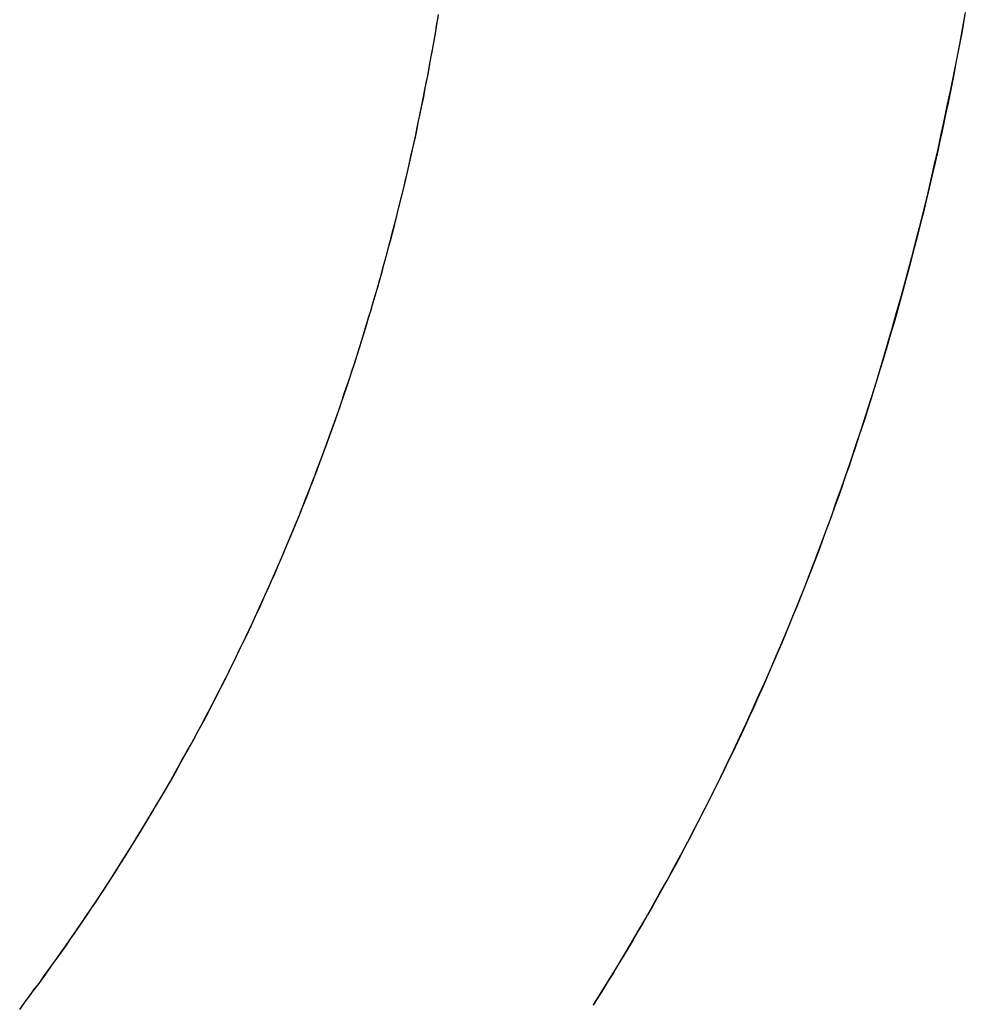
# Model space of a CAD drawing. Extents: x -3.81 to 3.81, y -1.89 to 1.9.
# Tile 29 of 149: x -2.6452 to -2.6067, y 1.3476 to 1.3878. Entities that reach past the tile are written whole.
import ezdxf

# ---------------------------------------------------------------- set-up
doc = ezdxf.new("R2010")
doc.units = 0
doc.layers.get('0').update_dxf_attribs({"linetype": 'CONTINUOUS'})

# ---------------------------------------------------------------- blocks, each defined once
blk = doc.blocks.new('*U1')
blk.add_line((-2.644444, 1.348504, 4.2099), (-2.644444, 1.348504, 4.2098))
blk.add_line((-2.644444, 1.348504, 4.2099), (-2.644444, 1.348504, 4.2098))
for points in [[(-2.60667, 1.38808, 4.2099), (-2.60674, 1.38767, 4.2099), (-2.60681, 1.38726, 4.2099), (-2.60689, 1.38685, 4.2099), (-2.60697, 1.38644, 4.2099), (-2.60705, 1.38603, 4.2099), (-2.60712, 1.38563, 4.2099), (-2.60721, 1.38522, 4.2099), (-2.60729, 1.38481, 4.2099), (-2.60737, 1.3844, 4.2099), (-2.60746, 1.384, 4.2099), (-2.60754, 1.38359, 4.2099), (-2.60763, 1.38319, 4.2099), (-2.60772, 1.38278, 4.2099), (-2.60781, 1.38238, 4.2099), (-2.6079, 1.38197, 4.2099), (-2.608, 1.38157, 4.2099), (-2.60809, 1.38116, 4.2099), (-2.60819, 1.38076, 4.2099), (-2.60828, 1.38036, 4.2099), (-2.60838, 1.37995, 4.2099), (-2.60848, 1.37955, 4.2099), (-2.60858, 1.37915, 4.2099), (-2.60869, 1.37874, 4.2099), (-2.60879, 1.37834, 4.2099), (-2.60889, 1.37794, 4.2099), (-2.609, 1.37754, 4.2099), (-2.60911, 1.37714, 4.2099), (-2.60922, 1.37674, 4.2099), (-2.60933, 1.37634, 4.2099), (-2.60944, 1.37594, 4.2099), (-2.60955, 1.37554, 4.2099), (-2.60967, 1.37514, 4.2099), (-2.60979, 1.37474, 4.2099), (-2.6099, 1.37434, 4.2099), (-2.61002, 1.37394, 4.2099), (-2.61014, 1.37355, 4.2099), (-2.61026, 1.37315, 4.2099), (-2.61038, 1.37275, 4.2099), (-2.61051, 1.37235, 4.2099), (-2.61063, 1.37196, 4.2099), (-2.61076, 1.37156, 4.2099), (-2.61089, 1.37117, 4.2099), (-2.61102, 1.37077, 4.2099), (-2.61115, 1.37038, 4.2099), (-2.61128, 1.36998, 4.2099), (-2.61141, 1.36959, 4.2099), (-2.61155, 1.3692, 4.2099), (-2.61168, 1.36881, 4.2099), (-2.61182, 1.36842, 4.2099), (-2.61196, 1.36803, 4.2099), (-2.6121, 1.36765, 4.2099), (-2.61224, 1.36726, 4.2099), (-2.61238, 1.36688, 4.2099), (-2.61252, 1.36649, 4.2099), (-2.61266, 1.36611, 4.2099), (-2.61281, 1.36573, 4.2099), (-2.61296, 1.36535, 4.2099), (-2.6131, 1.36497, 4.2099), (-2.61325, 1.36459, 4.2099), (-2.6134, 1.36421, 4.2099), (-2.61355, 1.36383, 4.2099), (-2.61371, 1.36346, 4.2099), (-2.61386, 1.36308, 4.2099), (-2.61402, 1.36271, 4.2099), (-2.61417, 1.36234, 4.2099), (-2.61433, 1.36197, 4.2099), (-2.61449, 1.3616, 4.2099), (-2.61465, 1.36123, 4.2099), (-2.61481, 1.36086, 4.2099), (-2.61497, 1.36049, 4.2099), (-2.61514, 1.36012, 4.2099), (-2.6153, 1.35976, 4.2099), (-2.61547, 1.35939, 4.2099), (-2.61563, 1.35903, 4.2099), (-2.6158, 1.35867, 4.2099), (-2.61597, 1.35831, 4.2099), (-2.61614, 1.35795, 4.2099), (-2.61632, 1.35759, 4.2099), (-2.61649, 1.35723, 4.2099), (-2.61666, 1.35687, 4.2099), (-2.61684, 1.35651, 4.2099), (-2.61702, 1.35616, 4.2099), (-2.6172, 1.35581, 4.2099), (-2.61738, 1.35545, 4.2099), (-2.61756, 1.3551, 4.2099), (-2.61774, 1.35475, 4.2099), (-2.61792, 1.3544, 4.2099), (-2.61811, 1.35405, 4.2099), (-2.61829, 1.3537, 4.2099), (-2.61848, 1.35335, 4.2099), (-2.61867, 1.35301, 4.2099), (-2.61886, 1.35266, 4.2099), (-2.61905, 1.35232, 4.2099), (-2.61924, 1.35198, 4.2099), (-2.61943, 1.35163, 4.2099), (-2.61963, 1.35129, 4.2099), (-2.61982, 1.35095, 4.2099), (-2.62002, 1.35061, 4.2099), (-2.62022, 1.35028, 4.2099), (-2.62042, 1.34994, 4.2099), (-2.62062, 1.3496, 4.2099), (-2.62082, 1.34927, 4.2099), (-2.62102, 1.34893, 4.2099), (-2.62123, 1.3486, 4.2099), (-2.62143, 1.34827, 4.2099), (-2.62164, 1.34794, 4.2099), (-2.62185, 1.34761, 4.2099)], [(-2.62183, 1.34763, 4.2098), (-2.62152, 1.34813, 4.2098), (-2.62121, 1.34863, 4.2098), (-2.6209, 1.34913, 4.2098), (-2.6206, 1.34963, 4.2098), (-2.6203, 1.35014, 4.2098), (-2.62, 1.35065, 4.2098), (-2.6197, 1.35116, 4.2098), (-2.61941, 1.35167, 4.2098), (-2.61912, 1.35219, 4.2098), (-2.61883, 1.3527, 4.2098), (-2.61855, 1.35322, 4.2098), (-2.61827, 1.35374, 4.2098), (-2.61799, 1.35427, 4.2098), (-2.61771, 1.3548, 4.2098), (-2.61744, 1.35532, 4.2098), (-2.61717, 1.35586, 4.2098), (-2.6169, 1.35639, 4.2098), (-2.61664, 1.35692, 4.2098), (-2.61638, 1.35746, 4.2098), (-2.61612, 1.358, 4.2098), (-2.61586, 1.35855, 4.2098), (-2.61561, 1.35909, 4.2098), (-2.61536, 1.35964, 4.2098), (-2.61511, 1.36019, 4.2098), (-2.61486, 1.36074, 4.2098), (-2.61462, 1.36129, 4.2098), (-2.61438, 1.36185, 4.2098), (-2.61414, 1.36241, 4.2098), (-2.61391, 1.36297, 4.2098), (-2.61368, 1.36353, 4.2098), (-2.61345, 1.3641, 4.2098), (-2.61322, 1.36467, 4.2098), (-2.613, 1.36524, 4.2098), (-2.61278, 1.36581, 4.2098), (-2.61256, 1.36638, 4.2098), (-2.61235, 1.36696, 4.2098), (-2.61213, 1.36754, 4.2098), (-2.61193, 1.36812, 4.2098), (-2.61172, 1.36871, 4.2098), (-2.61152, 1.36929, 4.2098), (-2.61131, 1.36988, 4.2098), (-2.61112, 1.37047, 4.2098), (-2.61092, 1.37107, 4.2098), (-2.61073, 1.37166, 4.2098), (-2.61054, 1.37226, 4.2098), (-2.61035, 1.37285, 4.2098), (-2.61017, 1.37345, 4.2098), (-2.60999, 1.37405, 4.2098), (-2.60981, 1.37465, 4.2098), (-2.60964, 1.37525, 4.2098), (-2.60947, 1.37585, 4.2098), (-2.6093, 1.37645, 4.2098), (-2.60913, 1.37705, 4.2098), (-2.60897, 1.37766, 4.2098), (-2.60881, 1.37826, 4.2098), (-2.60866, 1.37887, 4.2098), (-2.6085, 1.37947, 4.2098), (-2.60835, 1.38008, 4.2098), (-2.6082, 1.38068, 4.2098), (-2.60806, 1.38129, 4.2098), (-2.60792, 1.3819, 4.2098), (-2.60778, 1.38251, 4.2098), (-2.60765, 1.38312, 4.2098), (-2.60752, 1.38373, 4.2098), (-2.60739, 1.38434, 4.2098), (-2.60726, 1.38495, 4.2098), (-2.60714, 1.38556, 4.2098), (-2.60702, 1.38617, 4.2098), (-2.6069, 1.38679, 4.2098), (-2.60679, 1.3874, 4.2098), (-2.60668, 1.38802, 4.2098)], [(-2.62183, 1.34763, 4.2098), (-2.62152, 1.34813, 4.2098), (-2.62121, 1.34863, 4.2098), (-2.6209, 1.34913, 4.2098), (-2.6206, 1.34963, 4.2098), (-2.6203, 1.35014, 4.2098), (-2.62, 1.35065, 4.2098), (-2.6197, 1.35116, 4.2098), (-2.61941, 1.35167, 4.2098), (-2.61912, 1.35219, 4.2098), (-2.61883, 1.3527, 4.2098), (-2.61855, 1.35322, 4.2098), (-2.61827, 1.35374, 4.2098), (-2.61799, 1.35427, 4.2098), (-2.61771, 1.3548, 4.2098), (-2.61744, 1.35532, 4.2098), (-2.61717, 1.35586, 4.2098), (-2.6169, 1.35639, 4.2098), (-2.61664, 1.35692, 4.2098), (-2.61638, 1.35746, 4.2098), (-2.61612, 1.358, 4.2098), (-2.61586, 1.35855, 4.2098), (-2.61561, 1.35909, 4.2098), (-2.61536, 1.35964, 4.2098), (-2.61511, 1.36019, 4.2098), (-2.61486, 1.36074, 4.2098), (-2.61462, 1.36129, 4.2098), (-2.61438, 1.36185, 4.2098), (-2.61414, 1.36241, 4.2098), (-2.61391, 1.36297, 4.2098), (-2.61368, 1.36353, 4.2098), (-2.61345, 1.3641, 4.2098), (-2.61322, 1.36467, 4.2098), (-2.613, 1.36524, 4.2098), (-2.61278, 1.36581, 4.2098), (-2.61256, 1.36638, 4.2098), (-2.61235, 1.36696, 4.2098), (-2.61213, 1.36754, 4.2098), (-2.61193, 1.36812, 4.2098), (-2.61172, 1.36871, 4.2098), (-2.61152, 1.36929, 4.2098), (-2.61131, 1.36988, 4.2098), (-2.61112, 1.37047, 4.2098), (-2.61092, 1.37107, 4.2098), (-2.61073, 1.37166, 4.2098), (-2.61054, 1.37226, 4.2098), (-2.61035, 1.37285, 4.2098), (-2.61017, 1.37345, 4.2098), (-2.60999, 1.37405, 4.2098), (-2.60981, 1.37465, 4.2098), (-2.60964, 1.37525, 4.2098), (-2.60947, 1.37585, 4.2098), (-2.6093, 1.37645, 4.2098), (-2.60913, 1.37705, 4.2098), (-2.60897, 1.37766, 4.2098), (-2.60881, 1.37826, 4.2098), (-2.60866, 1.37887, 4.2098), (-2.6085, 1.37947, 4.2098), (-2.60835, 1.38008, 4.2098), (-2.6082, 1.38068, 4.2098), (-2.60806, 1.38129, 4.2098), (-2.60792, 1.3819, 4.2098), (-2.60778, 1.38251, 4.2098), (-2.60765, 1.38312, 4.2098), (-2.60752, 1.38373, 4.2098), (-2.60739, 1.38434, 4.2098), (-2.60726, 1.38495, 4.2098), (-2.60714, 1.38556, 4.2098), (-2.60702, 1.38617, 4.2098), (-2.6069, 1.38679, 4.2098), (-2.60679, 1.3874, 4.2098), (-2.60668, 1.38802, 4.2098)], [(-2.60667, 1.38808, 4.2099), (-2.60674, 1.38767, 4.2099), (-2.60681, 1.38726, 4.2099), (-2.60689, 1.38685, 4.2099), (-2.60697, 1.38644, 4.2099), (-2.60705, 1.38603, 4.2099), (-2.60712, 1.38563, 4.2099), (-2.60721, 1.38522, 4.2099), (-2.60729, 1.38481, 4.2099), (-2.60737, 1.3844, 4.2099), (-2.60746, 1.384, 4.2099), (-2.60754, 1.38359, 4.2099), (-2.60763, 1.38319, 4.2099), (-2.60772, 1.38278, 4.2099), (-2.60781, 1.38238, 4.2099), (-2.6079, 1.38197, 4.2099), (-2.608, 1.38157, 4.2099), (-2.60809, 1.38116, 4.2099), (-2.60819, 1.38076, 4.2099), (-2.60828, 1.38036, 4.2099), (-2.60838, 1.37995, 4.2099), (-2.60848, 1.37955, 4.2099), (-2.60858, 1.37915, 4.2099), (-2.60869, 1.37874, 4.2099), (-2.60879, 1.37834, 4.2099), (-2.60889, 1.37794, 4.2099), (-2.609, 1.37754, 4.2099), (-2.60911, 1.37714, 4.2099), (-2.60922, 1.37674, 4.2099), (-2.60933, 1.37634, 4.2099), (-2.60944, 1.37594, 4.2099), (-2.60955, 1.37554, 4.2099), (-2.60967, 1.37514, 4.2099), (-2.60979, 1.37474, 4.2099), (-2.6099, 1.37434, 4.2099), (-2.61002, 1.37394, 4.2099), (-2.61014, 1.37355, 4.2099), (-2.61026, 1.37315, 4.2099), (-2.61038, 1.37275, 4.2099), (-2.61051, 1.37235, 4.2099), (-2.61063, 1.37196, 4.2099), (-2.61076, 1.37156, 4.2099), (-2.61089, 1.37117, 4.2099), (-2.61102, 1.37077, 4.2099), (-2.61115, 1.37038, 4.2099), (-2.61128, 1.36998, 4.2099), (-2.61141, 1.36959, 4.2099), (-2.61155, 1.3692, 4.2099), (-2.61168, 1.36881, 4.2099), (-2.61182, 1.36842, 4.2099), (-2.61196, 1.36803, 4.2099), (-2.6121, 1.36765, 4.2099), (-2.61224, 1.36726, 4.2099), (-2.61238, 1.36688, 4.2099), (-2.61252, 1.36649, 4.2099), (-2.61266, 1.36611, 4.2099), (-2.61281, 1.36573, 4.2099), (-2.61296, 1.36535, 4.2099), (-2.6131, 1.36497, 4.2099), (-2.61325, 1.36459, 4.2099), (-2.6134, 1.36421, 4.2099), (-2.61355, 1.36383, 4.2099), (-2.61371, 1.36346, 4.2099), (-2.61386, 1.36308, 4.2099), (-2.61402, 1.36271, 4.2099), (-2.61417, 1.36234, 4.2099), (-2.61433, 1.36197, 4.2099), (-2.61449, 1.3616, 4.2099), (-2.61465, 1.36123, 4.2099), (-2.61481, 1.36086, 4.2099), (-2.61497, 1.36049, 4.2099), (-2.61514, 1.36012, 4.2099), (-2.6153, 1.35976, 4.2099), (-2.61547, 1.35939, 4.2099), (-2.61563, 1.35903, 4.2099), (-2.6158, 1.35867, 4.2099), (-2.61597, 1.35831, 4.2099), (-2.61614, 1.35795, 4.2099), (-2.61632, 1.35759, 4.2099), (-2.61649, 1.35723, 4.2099), (-2.61666, 1.35687, 4.2099), (-2.61684, 1.35651, 4.2099), (-2.61702, 1.35616, 4.2099), (-2.6172, 1.35581, 4.2099), (-2.61738, 1.35545, 4.2099), (-2.61756, 1.3551, 4.2099), (-2.61774, 1.35475, 4.2099), (-2.61792, 1.3544, 4.2099), (-2.61811, 1.35405, 4.2099), (-2.61829, 1.3537, 4.2099), (-2.61848, 1.35335, 4.2099), (-2.61867, 1.35301, 4.2099), (-2.61886, 1.35266, 4.2099), (-2.61905, 1.35232, 4.2099), (-2.61924, 1.35198, 4.2099), (-2.61943, 1.35163, 4.2099), (-2.61963, 1.35129, 4.2099), (-2.61982, 1.35095, 4.2099), (-2.62002, 1.35061, 4.2099), (-2.62022, 1.35028, 4.2099), (-2.62042, 1.34994, 4.2099), (-2.62062, 1.3496, 4.2099), (-2.62082, 1.34927, 4.2099), (-2.62102, 1.34893, 4.2099), (-2.62123, 1.3486, 4.2099), (-2.62143, 1.34827, 4.2099), (-2.62164, 1.34794, 4.2099), (-2.62185, 1.34761, 4.2099)], [(-2.64444, 1.3485, 4.2099), (-2.64426, 1.34876, 4.2099), (-2.64408, 1.34901, 4.2099), (-2.6439, 1.34926, 4.2099), (-2.64372, 1.34951, 4.2099), (-2.64354, 1.34977, 4.2099), (-2.64336, 1.35002, 4.2099), (-2.64318, 1.35027, 4.2099), (-2.643, 1.35053, 4.2099), (-2.64283, 1.35079, 4.2099), (-2.64265, 1.35104, 4.2099), (-2.64248, 1.3513, 4.2099), (-2.6423, 1.35156, 4.2099), (-2.64213, 1.35181, 4.2099), (-2.64196, 1.35207, 4.2099), (-2.64179, 1.35233, 4.2099), (-2.64162, 1.35259, 4.2099), (-2.64145, 1.35285, 4.2099), (-2.64128, 1.35311, 4.2099), (-2.64112, 1.35338, 4.2099), (-2.64095, 1.35364, 4.2099), (-2.64079, 1.3539, 4.2099), (-2.64062, 1.35417, 4.2099), (-2.64046, 1.35443, 4.2099), (-2.6403, 1.35469, 4.2099), (-2.64014, 1.35496, 4.2099), (-2.63998, 1.35523, 4.2099), (-2.63982, 1.35549, 4.2099), (-2.63966, 1.35576, 4.2099), (-2.6395, 1.35603, 4.2099), (-2.63934, 1.3563, 4.2099), (-2.63919, 1.35656, 4.2099), (-2.63903, 1.35683, 4.2099), (-2.63888, 1.3571, 4.2099), (-2.63873, 1.35738, 4.2099), (-2.63858, 1.35765, 4.2099), (-2.63843, 1.35792, 4.2099), (-2.63828, 1.35819, 4.2099), (-2.63813, 1.35846, 4.2099), (-2.63798, 1.35874, 4.2099), (-2.63783, 1.35901, 4.2099), (-2.63769, 1.35929, 4.2099), (-2.63754, 1.35956, 4.2099), (-2.6374, 1.35984, 4.2099), (-2.63725, 1.36012, 4.2099), (-2.63711, 1.36039, 4.2099), (-2.63697, 1.36067, 4.2099), (-2.63683, 1.36095, 4.2099), (-2.63669, 1.36123, 4.2099), (-2.63655, 1.36151, 4.2099), (-2.63641, 1.36179, 4.2099), (-2.63628, 1.36207, 4.2099), (-2.63614, 1.36235, 4.2099), (-2.63601, 1.36263, 4.2099), (-2.63587, 1.36292, 4.2099), (-2.63574, 1.3632, 4.2099), (-2.63561, 1.36348, 4.2099), (-2.63547, 1.36377, 4.2099), (-2.63534, 1.36405, 4.2099), (-2.63522, 1.36434, 4.2099), (-2.63509, 1.36463, 4.2099), (-2.63496, 1.36491, 4.2099), (-2.63483, 1.3652, 4.2099), (-2.63471, 1.36549, 4.2099), (-2.63458, 1.36578, 4.2099), (-2.63446, 1.36607, 4.2099), (-2.63434, 1.36636, 4.2099), (-2.63421, 1.36665, 4.2099), (-2.63409, 1.36694, 4.2099), (-2.63397, 1.36723, 4.2099), (-2.63385, 1.36752, 4.2099), (-2.63374, 1.36782, 4.2099), (-2.63362, 1.36811, 4.2099), (-2.6335, 1.3684, 4.2099), (-2.63339, 1.3687, 4.2099), (-2.63327, 1.369, 4.2099), (-2.63316, 1.36929, 4.2099), (-2.63305, 1.36959, 4.2099), (-2.63294, 1.36989, 4.2099), (-2.63283, 1.37018, 4.2099), (-2.63272, 1.37048, 4.2099), (-2.63261, 1.37078, 4.2099), (-2.6325, 1.37108, 4.2099), (-2.63239, 1.37138, 4.2099), (-2.63229, 1.37168, 4.2099), (-2.63218, 1.37198, 4.2099), (-2.63208, 1.37228, 4.2099), (-2.63198, 1.37259, 4.2099), (-2.63187, 1.37289, 4.2099), (-2.63177, 1.37319, 4.2099), (-2.63167, 1.3735, 4.2099), (-2.63157, 1.3738, 4.2099), (-2.63147, 1.37411, 4.2099), (-2.63138, 1.37442, 4.2099), (-2.63128, 1.37472, 4.2099), (-2.63118, 1.37503, 4.2099), (-2.63109, 1.37534, 4.2099), (-2.631, 1.37565, 4.2099), (-2.6309, 1.37596, 4.2099), (-2.63081, 1.37627, 4.2099), (-2.63072, 1.37658, 4.2099), (-2.63063, 1.37689, 4.2099), (-2.63054, 1.3772, 4.2099), (-2.63045, 1.37751, 4.2099), (-2.63037, 1.37783, 4.2099), (-2.63028, 1.37814, 4.2099), (-2.6302, 1.37846, 4.2099), (-2.63011, 1.37877, 4.2099), (-2.63003, 1.37909, 4.2099), (-2.62995, 1.3794, 4.2099), (-2.62987, 1.37972, 4.2099), (-2.62979, 1.38004, 4.2099), (-2.62971, 1.38036, 4.2099), (-2.62963, 1.38068, 4.2099), (-2.62955, 1.381, 4.2099), (-2.62948, 1.38132, 4.2099), (-2.6294, 1.38164, 4.2099), (-2.62933, 1.38196, 4.2099), (-2.62926, 1.38229, 4.2099), (-2.62919, 1.38261, 4.2099), (-2.62911, 1.38294, 4.2099), (-2.62904, 1.38326, 4.2099), (-2.62898, 1.38359, 4.2099), (-2.62891, 1.38391, 4.2099), (-2.62884, 1.38424, 4.2099), (-2.62877, 1.38457, 4.2099), (-2.62871, 1.3849, 4.2099), (-2.62865, 1.38523, 4.2099), (-2.62858, 1.38556, 4.2099), (-2.62852, 1.38589, 4.2099), (-2.62846, 1.38622, 4.2099), (-2.6284, 1.38655, 4.2099), (-2.62834, 1.38688, 4.2099), (-2.62828, 1.38722, 4.2099), (-2.62823, 1.38755, 4.2099), (-2.62817, 1.38788, 4.2099)], [(-2.64444, 1.3485, 4.2098), (-2.64417, 1.34888, 4.2098), (-2.6439, 1.34926, 4.2098), (-2.64362, 1.34964, 4.2098), (-2.64335, 1.35002, 4.2098), (-2.64309, 1.35041, 4.2098), (-2.64282, 1.35079, 4.2098), (-2.64256, 1.35118, 4.2098), (-2.6423, 1.35156, 4.2098), (-2.64204, 1.35195, 4.2098), (-2.64178, 1.35234, 4.2098), (-2.64153, 1.35273, 4.2098), (-2.64128, 1.35313, 4.2098), (-2.64103, 1.35352, 4.2098), (-2.64078, 1.35392, 4.2098), (-2.64053, 1.35431, 4.2098), (-2.64029, 1.35471, 4.2098), (-2.64005, 1.35511, 4.2098), (-2.63981, 1.35551, 4.2098), (-2.63957, 1.35591, 4.2098), (-2.63933, 1.35632, 4.2098), (-2.6391, 1.35672, 4.2098), (-2.63887, 1.35713, 4.2098), (-2.63864, 1.35754, 4.2098), (-2.63841, 1.35794, 4.2098), (-2.63819, 1.35835, 4.2098), (-2.63796, 1.35877, 4.2098), (-2.63774, 1.35918, 4.2098), (-2.63752, 1.35959, 4.2098), (-2.63731, 1.36001, 4.2098), (-2.63709, 1.36043, 4.2098), (-2.63688, 1.36084, 4.2098), (-2.63667, 1.36126, 4.2098), (-2.63646, 1.36169, 4.2098), (-2.63626, 1.36211, 4.2098), (-2.63605, 1.36253, 4.2098), (-2.63585, 1.36296, 4.2098), (-2.63565, 1.36338, 4.2098), (-2.63546, 1.36381, 4.2098), (-2.63526, 1.36424, 4.2098), (-2.63507, 1.36467, 4.2098), (-2.63488, 1.3651, 4.2098), (-2.63469, 1.36554, 4.2098), (-2.6345, 1.36597, 4.2098), (-2.63432, 1.36641, 4.2098), (-2.63413, 1.36685, 4.2098), (-2.63395, 1.36728, 4.2098), (-2.63377, 1.36772, 4.2098), (-2.6336, 1.36817, 4.2098), (-2.63342, 1.36861, 4.2098), (-2.63325, 1.36905, 4.2098), (-2.63308, 1.3695, 4.2098), (-2.63291, 1.36995, 4.2098), (-2.63275, 1.37039, 4.2098), (-2.63258, 1.37084, 4.2098), (-2.63242, 1.37129, 4.2098), (-2.63226, 1.37175, 4.2098), (-2.63211, 1.3722, 4.2098), (-2.63195, 1.37266, 4.2098), (-2.6318, 1.37311, 4.2098), (-2.63165, 1.37357, 4.2098), (-2.6315, 1.37403, 4.2098), (-2.63135, 1.37449, 4.2098), (-2.63121, 1.37495, 4.2098), (-2.63107, 1.37542, 4.2098), (-2.63093, 1.37588, 4.2098), (-2.63079, 1.37635, 4.2098), (-2.63065, 1.37681, 4.2098), (-2.63052, 1.37728, 4.2098), (-2.63039, 1.37775, 4.2098), (-2.63026, 1.37823, 4.2098), (-2.63013, 1.3787, 4.2098), (-2.63001, 1.37918, 4.2098), (-2.62989, 1.37965, 4.2098), (-2.62977, 1.38013, 4.2098), (-2.62965, 1.38061, 4.2098), (-2.62953, 1.3811, 4.2098), (-2.62942, 1.38158, 4.2098), (-2.62931, 1.38206, 4.2098), (-2.6292, 1.38255, 4.2098), (-2.62909, 1.38304, 4.2098), (-2.62899, 1.38353, 4.2098), (-2.62889, 1.38402, 4.2098), (-2.62879, 1.38451, 4.2098), (-2.62869, 1.38501, 4.2098), (-2.62859, 1.3855, 4.2098), (-2.6285, 1.386, 4.2098), (-2.62841, 1.3865, 4.2098), (-2.62832, 1.387, 4.2098), (-2.62823, 1.3875, 4.2098), (-2.62815, 1.388, 4.2098)], [(-2.64444, 1.3485, 4.2098), (-2.64417, 1.34888, 4.2098), (-2.6439, 1.34926, 4.2098), (-2.64362, 1.34964, 4.2098), (-2.64335, 1.35002, 4.2098), (-2.64309, 1.35041, 4.2098), (-2.64282, 1.35079, 4.2098), (-2.64256, 1.35118, 4.2098), (-2.6423, 1.35156, 4.2098), (-2.64204, 1.35195, 4.2098), (-2.64178, 1.35234, 4.2098), (-2.64153, 1.35273, 4.2098), (-2.64128, 1.35313, 4.2098), (-2.64103, 1.35352, 4.2098), (-2.64078, 1.35392, 4.2098), (-2.64053, 1.35431, 4.2098), (-2.64029, 1.35471, 4.2098), (-2.64005, 1.35511, 4.2098), (-2.63981, 1.35551, 4.2098), (-2.63957, 1.35591, 4.2098), (-2.63933, 1.35632, 4.2098), (-2.6391, 1.35672, 4.2098), (-2.63887, 1.35713, 4.2098), (-2.63864, 1.35754, 4.2098), (-2.63841, 1.35794, 4.2098), (-2.63819, 1.35835, 4.2098), (-2.63796, 1.35877, 4.2098), (-2.63774, 1.35918, 4.2098), (-2.63752, 1.35959, 4.2098), (-2.63731, 1.36001, 4.2098), (-2.63709, 1.36043, 4.2098), (-2.63688, 1.36084, 4.2098), (-2.63667, 1.36126, 4.2098), (-2.63646, 1.36169, 4.2098), (-2.63626, 1.36211, 4.2098), (-2.63605, 1.36253, 4.2098), (-2.63585, 1.36296, 4.2098), (-2.63565, 1.36338, 4.2098), (-2.63546, 1.36381, 4.2098), (-2.63526, 1.36424, 4.2098), (-2.63507, 1.36467, 4.2098), (-2.63488, 1.3651, 4.2098), (-2.63469, 1.36554, 4.2098), (-2.6345, 1.36597, 4.2098), (-2.63432, 1.36641, 4.2098), (-2.63413, 1.36685, 4.2098), (-2.63395, 1.36728, 4.2098), (-2.63377, 1.36772, 4.2098), (-2.6336, 1.36817, 4.2098), (-2.63342, 1.36861, 4.2098), (-2.63325, 1.36905, 4.2098), (-2.63308, 1.3695, 4.2098), (-2.63291, 1.36995, 4.2098), (-2.63275, 1.37039, 4.2098), (-2.63258, 1.37084, 4.2098), (-2.63242, 1.37129, 4.2098), (-2.63226, 1.37175, 4.2098), (-2.63211, 1.3722, 4.2098), (-2.63195, 1.37266, 4.2098), (-2.6318, 1.37311, 4.2098), (-2.63165, 1.37357, 4.2098), (-2.6315, 1.37403, 4.2098), (-2.63135, 1.37449, 4.2098), (-2.63121, 1.37495, 4.2098), (-2.63107, 1.37542, 4.2098), (-2.63093, 1.37588, 4.2098), (-2.63079, 1.37635, 4.2098), (-2.63065, 1.37681, 4.2098), (-2.63052, 1.37728, 4.2098), (-2.63039, 1.37775, 4.2098), (-2.63026, 1.37823, 4.2098), (-2.63013, 1.3787, 4.2098), (-2.63001, 1.37918, 4.2098), (-2.62989, 1.37965, 4.2098), (-2.62977, 1.38013, 4.2098), (-2.62965, 1.38061, 4.2098), (-2.62953, 1.3811, 4.2098), (-2.62942, 1.38158, 4.2098), (-2.62931, 1.38206, 4.2098), (-2.6292, 1.38255, 4.2098), (-2.62909, 1.38304, 4.2098), (-2.62899, 1.38353, 4.2098), (-2.62889, 1.38402, 4.2098), (-2.62879, 1.38451, 4.2098), (-2.62869, 1.38501, 4.2098), (-2.62859, 1.3855, 4.2098), (-2.6285, 1.386, 4.2098), (-2.62841, 1.3865, 4.2098), (-2.62832, 1.387, 4.2098), (-2.62823, 1.3875, 4.2098), (-2.62815, 1.388, 4.2098)], [(-2.64444, 1.3485, 4.2099), (-2.64426, 1.34876, 4.2099), (-2.64408, 1.34901, 4.2099), (-2.6439, 1.34926, 4.2099), (-2.64372, 1.34951, 4.2099), (-2.64354, 1.34977, 4.2099), (-2.64336, 1.35002, 4.2099), (-2.64318, 1.35027, 4.2099), (-2.643, 1.35053, 4.2099), (-2.64283, 1.35079, 4.2099), (-2.64265, 1.35104, 4.2099), (-2.64248, 1.3513, 4.2099), (-2.6423, 1.35156, 4.2099), (-2.64213, 1.35181, 4.2099), (-2.64196, 1.35207, 4.2099), (-2.64179, 1.35233, 4.2099), (-2.64162, 1.35259, 4.2099), (-2.64145, 1.35285, 4.2099), (-2.64128, 1.35311, 4.2099), (-2.64112, 1.35338, 4.2099), (-2.64095, 1.35364, 4.2099), (-2.64079, 1.3539, 4.2099), (-2.64062, 1.35417, 4.2099), (-2.64046, 1.35443, 4.2099), (-2.6403, 1.35469, 4.2099), (-2.64014, 1.35496, 4.2099), (-2.63998, 1.35523, 4.2099), (-2.63982, 1.35549, 4.2099), (-2.63966, 1.35576, 4.2099), (-2.6395, 1.35603, 4.2099), (-2.63934, 1.3563, 4.2099), (-2.63919, 1.35656, 4.2099), (-2.63903, 1.35683, 4.2099), (-2.63888, 1.3571, 4.2099), (-2.63873, 1.35738, 4.2099), (-2.63858, 1.35765, 4.2099), (-2.63843, 1.35792, 4.2099), (-2.63828, 1.35819, 4.2099), (-2.63813, 1.35846, 4.2099), (-2.63798, 1.35874, 4.2099), (-2.63783, 1.35901, 4.2099), (-2.63769, 1.35929, 4.2099), (-2.63754, 1.35956, 4.2099), (-2.6374, 1.35984, 4.2099), (-2.63725, 1.36012, 4.2099), (-2.63711, 1.36039, 4.2099), (-2.63697, 1.36067, 4.2099), (-2.63683, 1.36095, 4.2099), (-2.63669, 1.36123, 4.2099), (-2.63655, 1.36151, 4.2099), (-2.63641, 1.36179, 4.2099), (-2.63628, 1.36207, 4.2099), (-2.63614, 1.36235, 4.2099), (-2.63601, 1.36263, 4.2099), (-2.63587, 1.36292, 4.2099), (-2.63574, 1.3632, 4.2099), (-2.63561, 1.36348, 4.2099), (-2.63547, 1.36377, 4.2099), (-2.63534, 1.36405, 4.2099), (-2.63522, 1.36434, 4.2099), (-2.63509, 1.36463, 4.2099), (-2.63496, 1.36491, 4.2099), (-2.63483, 1.3652, 4.2099), (-2.63471, 1.36549, 4.2099), (-2.63458, 1.36578, 4.2099), (-2.63446, 1.36607, 4.2099), (-2.63434, 1.36636, 4.2099), (-2.63421, 1.36665, 4.2099), (-2.63409, 1.36694, 4.2099), (-2.63397, 1.36723, 4.2099), (-2.63385, 1.36752, 4.2099), (-2.63374, 1.36782, 4.2099), (-2.63362, 1.36811, 4.2099), (-2.6335, 1.3684, 4.2099), (-2.63339, 1.3687, 4.2099), (-2.63327, 1.369, 4.2099), (-2.63316, 1.36929, 4.2099), (-2.63305, 1.36959, 4.2099), (-2.63294, 1.36989, 4.2099), (-2.63283, 1.37018, 4.2099), (-2.63272, 1.37048, 4.2099), (-2.63261, 1.37078, 4.2099), (-2.6325, 1.37108, 4.2099), (-2.63239, 1.37138, 4.2099), (-2.63229, 1.37168, 4.2099), (-2.63218, 1.37198, 4.2099), (-2.63208, 1.37228, 4.2099), (-2.63198, 1.37259, 4.2099), (-2.63187, 1.37289, 4.2099), (-2.63177, 1.37319, 4.2099), (-2.63167, 1.3735, 4.2099), (-2.63157, 1.3738, 4.2099), (-2.63147, 1.37411, 4.2099), (-2.63138, 1.37442, 4.2099), (-2.63128, 1.37472, 4.2099), (-2.63118, 1.37503, 4.2099), (-2.63109, 1.37534, 4.2099), (-2.631, 1.37565, 4.2099), (-2.6309, 1.37596, 4.2099), (-2.63081, 1.37627, 4.2099), (-2.63072, 1.37658, 4.2099), (-2.63063, 1.37689, 4.2099), (-2.63054, 1.3772, 4.2099), (-2.63045, 1.37751, 4.2099), (-2.63037, 1.37783, 4.2099), (-2.63028, 1.37814, 4.2099), (-2.6302, 1.37846, 4.2099), (-2.63011, 1.37877, 4.2099), (-2.63003, 1.37909, 4.2099), (-2.62995, 1.3794, 4.2099), (-2.62987, 1.37972, 4.2099), (-2.62979, 1.38004, 4.2099), (-2.62971, 1.38036, 4.2099), (-2.62963, 1.38068, 4.2099), (-2.62955, 1.381, 4.2099), (-2.62948, 1.38132, 4.2099), (-2.6294, 1.38164, 4.2099), (-2.62933, 1.38196, 4.2099), (-2.62926, 1.38229, 4.2099), (-2.62919, 1.38261, 4.2099), (-2.62911, 1.38294, 4.2099), (-2.62904, 1.38326, 4.2099), (-2.62898, 1.38359, 4.2099), (-2.62891, 1.38391, 4.2099), (-2.62884, 1.38424, 4.2099), (-2.62877, 1.38457, 4.2099), (-2.62871, 1.3849, 4.2099), (-2.62865, 1.38523, 4.2099), (-2.62858, 1.38556, 4.2099), (-2.62852, 1.38589, 4.2099), (-2.62846, 1.38622, 4.2099), (-2.6284, 1.38655, 4.2099), (-2.62834, 1.38688, 4.2099), (-2.62828, 1.38722, 4.2099), (-2.62823, 1.38755, 4.2099), (-2.62817, 1.38788, 4.2099)], [(-2.64514, 1.34756, 4.2099), (-2.64497, 1.3478, 4.2099), (-2.64479, 1.34803, 4.2099), (-2.64462, 1.34827, 4.2099), (-2.64444, 1.3485, 4.2099)], [(-2.64523, 1.34744, 4.2098), (-2.64497, 1.3478, 4.2098), (-2.64471, 1.34815, 4.2098), (-2.64444, 1.3485, 4.2098)], [(-2.64523, 1.34744, 4.2098), (-2.64497, 1.3478, 4.2098), (-2.64471, 1.34815, 4.2098), (-2.64444, 1.3485, 4.2098)], [(-2.64514, 1.34756, 4.2099), (-2.64497, 1.3478, 4.2099), (-2.64479, 1.34803, 4.2099), (-2.64462, 1.34827, 4.2099), (-2.64444, 1.3485, 4.2099)]]:
    blk.add_polyline3d(points)

msp = doc.modelspace()

# ---------------------------------------------------------------- block references
msp.add_blockref('*U1', (0, 0))

doc.saveas('drawing.dxf')
